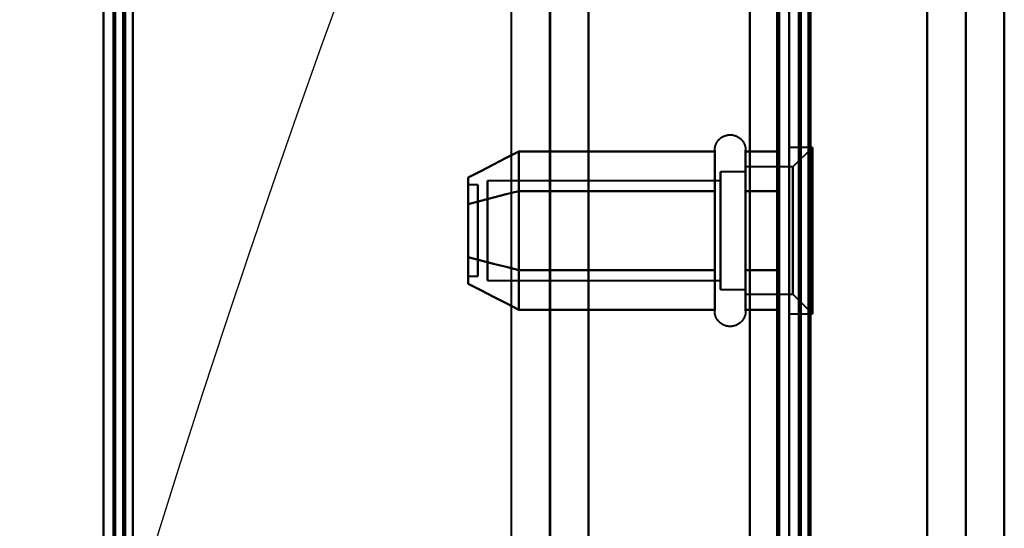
# Model space of a CAD drawing. Header units: millimetres. Extents: x -747 to 747, y -1110 to 610.
# Tile 39 of 93: x -589 to -539, y 182 to 208. Entities that reach past the tile are written whole.
import ezdxf

# ---------------------------------------------------------------- set-up
doc = ezdxf.new("R2010")
doc.units = ezdxf.units.MM
doc.layers.add('G-IMPT', color=8, linetype='Continuous', lineweight=40)

# ---------------------------------------------------------------- blocks, each defined once
blk = doc.blocks.new('NEXA 1000 CALQUES_dwg-755156-Niveau de réf_')
at = {"layer": 'G-IMPT'}
for p, q in [((-585, 369.4), (-585, -331.4)), ((-585, 369.4), (-585, -331.4)), ((-550, -330.9), (-550, 368.9)), ((-562.233, 353), (-562.233, -332)), ((-549.5, 333.9), (-549.5, -330.9)), ((-553.796, 196.155), (-553.796, 202.305)), ((-553.796, 196.155), (-553.796, 202.305)), ((-552.215, 202.305), (-552.215, 196.155)), ((-552.215, 202.305), (-552.215, 196.155)), ((-548.8, 202.455), (-550, 202.455)), ((-548.8, 202.455), (-550, 202.455)), ((-550, 196.08), (-550, 202.455)), ((-550, 200.33), (-550, 202.455)), ((-550, 196.08), (-550, 202.455)), ((-550, 200.33), (-550, 202.455)), ((-550, 202.455), (-550, 193.955)), ((-550, 202.455), (-550, 193.955)), ((-550, 202.455), (-550, 193.955)), ((-550, 202.455), (-550, 193.955)), ((-548.8, 202.455), (-549.8, 201.455)), ((-548.8, 202.455), (-549.8, 201.455)), ((-548.8, 196.08), (-548.8, 202.455)), ((-548.8, 202.455), (-548.8, 196.08)), ((-548.8, 196.08), (-548.8, 202.455)), ((-548.8, 202.455), (-548.8, 196.08)), ((-552.215, 201.205), (-553.5, 201.205)), ((-552.215, 201.205), (-553.5, 201.205)), ((-553.5, 196.705), (-553.5, 201.205)), ((-553.5, 201.205), (-553.5, 195.607)), ((-553.5, 196.705), (-553.5, 201.205)), ((-553.5, 201.205), (-553.5, 195.607)), ((-549.8, 201.455), (-552.215, 201.455)), ((-549.8, 201.455), (-552.215, 201.455)), ((-552.215, 195.39), (-552.215, 201.455)), ((-552.215, 201.455), (-552.215, 196.58)), ((-552.215, 195.39), (-552.215, 201.455)), ((-552.215, 201.455), (-552.215, 196.58)), ((-552.215, 195.607), (-552.215, 201.205)), ((-552.215, 201.205), (-552.215, 195.607)), ((-552.215, 195.607), (-552.215, 201.205)), ((-552.215, 201.205), (-552.215, 195.607)), ((-549.8, 196.58), (-549.8, 201.455)), ((-549.8, 201.455), (-549.8, 196.58)), ((-549.8, 196.58), (-549.8, 201.455)), ((-549.8, 201.455), (-549.8, 196.58)), ((-553.5, 200.753), (-565.389, 200.753)), ((-553.5, 200.753), (-565.389, 200.753)), ((-565.389, 196.931), (-565.389, 200.753)), ((-565.389, 200.753), (-565.389, 196.931)), ((-565.389, 196.931), (-565.389, 200.753)), ((-565.389, 200.753), (-565.389, 196.931)), ((-553.5, 200.803), (-553.5, 196.705)), ((-553.5, 200.803), (-553.5, 196.705)), ((-553.5, 196.931), (-553.5, 200.753)), ((-553.5, 200.753), (-553.5, 196.931)), ((-553.5, 196.931), (-553.5, 200.753)), ((-553.5, 200.753), (-553.5, 196.931)), ((-552.215, 194.955), (-552.215, 201.02)), ((-552.215, 194.955), (-552.215, 201.02)), ((-552.215, 195.205), (-552.215, 200.803)), ((-552.215, 200.803), (-552.215, 195.205)), ((-552.215, 195.205), (-552.215, 200.803)), ((-552.215, 200.803), (-552.215, 195.205)), ((-565.889, 200.535), (-566.389, 200.535)), ((-565.889, 200.535), (-566.389, 200.535)), ((-566.389, 200.535), (-566.389, 196.081)), ((-566.389, 196.081), (-566.389, 200.535)), ((-566.389, 200.535), (-566.389, 196.081)), ((-566.389, 196.081), (-566.389, 200.535)), ((-566.389, 200.329), (-566.389, 195.875)), ((-566.389, 195.875), (-566.389, 200.329)), ((-566.389, 200.329), (-566.389, 195.875)), ((-566.389, 195.875), (-566.389, 200.329)), ((-565.889, 196.081), (-565.889, 200.535)), ((-565.889, 200.535), (-565.889, 196.081)), ((-565.889, 196.081), (-565.889, 200.535)), ((-565.889, 200.535), (-565.889, 196.081)), ((-565.889, 195.875), (-565.889, 200.329)), ((-565.889, 200.329), (-565.889, 195.875)), ((-565.889, 195.875), (-565.889, 200.329)), ((-565.889, 200.329), (-565.889, 195.875)), ((-553.796, 194.654), (-553.796, 200.255)), ((-553.796, 194.654), (-553.796, 200.255)), ((-552.215, 200.255), (-552.215, 194.654)), ((-552.215, 200.255), (-552.215, 194.654)), ((-550, 193.955), (-550, 200.33)), ((-550, 193.955), (-550, 200.33)), ((-548.8, 193.955), (-548.8, 200.33)), ((-548.8, 200.33), (-548.8, 193.955)), ((-548.8, 193.955), (-548.8, 200.33)), ((-548.8, 200.33), (-548.8, 193.955)), ((-553.5, 195.205), (-553.5, 199.705)), ((-553.5, 195.205), (-553.5, 199.705)), ((-552.215, 199.83), (-552.215, 195.39)), ((-552.215, 199.83), (-552.215, 195.39)), ((-549.8, 194.955), (-549.8, 199.83)), ((-549.8, 199.83), (-549.8, 194.955)), ((-549.8, 194.955), (-549.8, 199.83)), ((-549.8, 199.83), (-549.8, 194.955)), ((-565.389, 195.657), (-565.389, 199.479)), ((-565.389, 199.479), (-565.389, 195.657)), ((-565.389, 195.657), (-565.389, 199.479)), ((-565.389, 199.479), (-565.389, 195.657)), ((-553.5, 195.657), (-553.5, 199.479)), ((-553.5, 199.479), (-553.5, 195.657)), ((-553.5, 195.657), (-553.5, 199.479)), ((-553.5, 199.479), (-553.5, 195.657)), ((-553.5, 196.705), (-553.5, 195.205)), ((-553.5, 196.705), (-553.5, 195.205)), ((-552.215, 196.58), (-552.215, 194.955)), ((-552.215, 196.58), (-552.215, 194.955)), ((-553.796, 194.105), (-553.796, 196.155)), ((-553.796, 194.105), (-553.796, 196.155)), ((-552.215, 196.155), (-552.215, 194.105)), ((-552.215, 196.155), (-552.215, 194.105)), ((-566.389, 195.875), (-565.889, 195.875)), ((-566.389, 195.875), (-565.889, 195.875)), ((-565.389, 195.657), (-553.5, 195.657)), ((-565.389, 195.657), (-553.5, 195.657)), ((-553.5, 195.205), (-552.215, 195.205)), ((-553.5, 195.205), (-552.215, 195.205)), ((-552.215, 194.955), (-549.8, 194.955)), ((-552.215, 194.955), (-549.8, 194.955)), ((-549.8, 194.955), (-548.8, 193.955)), ((-549.8, 194.955), (-548.8, 193.955)), ((-550, 193.955), (-548.8, 193.955)), ((-550, 193.955), (-548.8, 193.955))]:
    blk.add_line(p, q, dxfattribs=at)
at = {"layer": 'G-IMPT', "flags": 128}
for points in [[(-585, -331.4), (-585, -156.2), (-585, 19), (-585, 194.2), (-585, 369.4)], [(-585, -331.4), (-585, -156.2), (-585, 19), (-585, 194.2), (-585, 369.4)], [(-585, 369.4), (-585, 194.2), (-585, 19), (-585, -156.2), (-585, -331.4)], [(-585, 369.4), (-585, 194.2), (-585, 19), (-585, -156.2), (-585, -331.4)], [(-585, 369.4), (-585, 194.2), (-585, 19), (-585, -156.2), (-585, -331.4)], [(-585, -331.4), (-585, -156.2), (-585, 19), (-585, 194.2), (-585, 369.4)], [(-585, -331.4), (-585, -156.2), (-585, 19), (-585, 194.2), (-585, 369.4)], [(-585, 369.4), (-585, 194.2), (-585, 19), (-585, -156.2), (-585, -331.4)], [(-584.5, 369.4), (-584.5, 194.2), (-584.5, 19), (-584.5, -156.2), (-584.5, -331.4)], [(-584.5, -331.4), (-584.5, -156.2), (-584.5, 19), (-584.5, 194.2), (-584.5, 369.4)], [(-584.5, 369.4), (-584.5, 194.2), (-584.5, 19), (-584.5, -156.2), (-584.5, -331.4)], [(-584.4, -331.4), (-584.4, -156.2), (-584.4, 19), (-584.4, 194.2), (-584.4, 369.4)], [(-584.4, -331.4), (-584.4, -156.2), (-584.4, 19), (-584.4, 194.2), (-584.4, 369.4)], [(-584.4, 369.4), (-584.4, 194.2), (-584.4, 19), (-584.4, -156.2), (-584.4, -331.4)], [(-584.4, -331.4), (-584.4, -156.2), (-584.4, 19), (-584.4, 194.2), (-584.4, 369.4)], [(-584.4, 369.4), (-584.4, 194.2), (-584.4, 19), (-584.4, -156.2), (-584.4, -331.4)], [(-584.4, 369.4), (-584.4, 194.2), (-584.4, 19), (-584.4, -156.2), (-584.4, -331.4)], [(-584.4, -331.4), (-584.4, -156.2), (-584.4, 19), (-584.4, 194.2), (-584.4, 369.4)], [(-584.4, 369.4), (-584.4, 194.2), (-584.4, 19), (-584.4, -156.2), (-584.4, -331.4)], [(-584.5, -330.9), (-584.5, -155.95), (-584.5, 19), (-584.5, 193.95), (-584.5, 368.9)], [(-584.5, -330.9), (-584.5, -155.95), (-584.5, 19), (-584.5, 193.95), (-584.5, 368.9)], [(-584.5, 368.9), (-584.5, 193.95), (-584.5, 19), (-584.5, -155.95), (-584.5, -330.9)], [(-584.5, 368.9), (-584.5, 193.95), (-584.5, 19), (-584.5, -155.95), (-584.5, -330.9)], [(-584.5, -330.9), (-584.5, -155.95), (-584.5, 19), (-584.5, 193.95), (-584.5, 368.9)], [(-584.5, 368.9), (-584.5, 193.95), (-584.5, 19), (-584.5, -155.95), (-584.5, -330.9)], [(-584, -331), (-584, -156), (-584, 19), (-584, 194), (-584, 369)], [(-584, 369), (-584, 194), (-584, 19), (-584, -156), (-584, -331)], [(-584, 368.9), (-584, 193.95), (-584, 19), (-584, -155.95), (-584, -330.9)], [(-584, -330.9), (-584, -155.95), (-584, 19), (-584, 193.95), (-584, 368.9)], [(-583.9, 368.9), (-583.9, 193.95), (-583.9, 19), (-583.9, -155.95), (-583.9, -330.9)], [(-583.9, -330.9), (-583.9, -155.95), (-583.9, 19), (-583.9, 193.95), (-583.9, 368.9)], [(-583.5, 368.9), (-583.5, 193.95), (-583.5, 19), (-583.5, -155.95), (-583.5, -330.9)], [(-583.5, -330.9), (-583.5, -155.95), (-583.5, 19), (-583.5, 193.95), (-583.5, 368.9)], [(-583.5, 368.9), (-583.5, 193.95), (-583.5, 19), (-583.5, -155.95), (-583.5, -330.9)], [(-583.5, -330.9), (-583.5, -155.95), (-583.5, 19), (-583.5, 193.95), (-583.5, 368.9)], [(-583.5, 368.9), (-583.5, 193.95), (-583.5, 19), (-583.5, -155.95), (-583.5, -330.9)], [(-583.5, -330.9), (-583.5, -155.95), (-583.5, 19), (-583.5, 193.95), (-583.5, 368.9)], [(-583.5, 368.9), (-583.5, 193.95), (-583.5, 19), (-583.5, -155.95), (-583.5, -330.9)], [(-583.5, -330.9), (-583.5, -155.95), (-583.5, 19), (-583.5, 193.95), (-583.5, 368.9)], [(-552, 368.9), (-552, 193.95), (-552, 19), (-552, -155.95), (-552, -330.9)], [(-552, -330.9), (-552, -155.95), (-552, 19), (-552, 193.95), (-552, 368.9)], [(-552, -330.9), (-552, -155.95), (-552, 19), (-552, 193.95), (-552, 368.9)], [(-552, -330.9), (-552, -155.95), (-552, 19), (-552, 193.95), (-552, 368.9)], [(-552, 368.9), (-552, 193.95), (-552, 19), (-552, -155.95), (-552, -330.9)], [(-552, 368.9), (-552, 193.95), (-552, 19), (-552, -155.95), (-552, -330.9)], [(-550.6, -330.9), (-550.6, -155.95), (-550.6, 19), (-550.6, 193.95), (-550.6, 368.9)], [(-550.6, -330.9), (-550.6, -155.95), (-550.6, 19), (-550.6, 193.95), (-550.6, 368.9)], [(-550.6, 368.9), (-550.6, 193.95), (-550.6, 19), (-550.6, -155.95), (-550.6, -330.9)], [(-550.6, -330.9), (-550.6, -155.95), (-550.6, 19), (-550.6, 193.95), (-550.6, 368.9)], [(-550.6, 368.9), (-550.6, 193.95), (-550.6, 19), (-550.6, -155.95), (-550.6, -330.9)], [(-550.6, 368.9), (-550.6, 193.95), (-550.6, 19), (-550.6, -155.95), (-550.6, -330.9)], [(-550.5, 368.9), (-550.5, 193.95), (-550.5, 19), (-550.5, -155.95), (-550.5, -330.9)], [(-550.5, -330.9), (-550.5, -155.95), (-550.5, 19), (-550.5, 193.95), (-550.5, 368.9)], [(-564.172, -332), (-564.172, -160.75), (-564.172, 10.5), (-564.172, 181.75), (-564.172, 353)], [(-562.203, 353), (-562.203, 181.75), (-562.203, 10.5), (-562.203, -160.75), (-562.203, -332)], [(-562.203, -332), (-562.203, -160.75), (-562.203, 10.5), (-562.203, 181.75), (-562.203, 353)], [(-560.233, -332), (-560.233, -160.75), (-560.233, 10.5), (-560.233, 181.75), (-560.233, 353)], [(-560.233, 353), (-560.233, 181.75), (-560.233, 10.5), (-560.233, -160.75), (-560.233, -332)], [(-552, 353), (-552, 181.9), (-552, 10.8), (-552, -160.3), (-552, -331.4)], [(-552, -331.4), (-552, -160.3), (-552, 10.8), (-552, 181.9), (-552, 353)], [(-550, -330.9), (-550, -163.925), (-550, 3.05), (-550, 170.025), (-550, 337)], [(-550, 337), (-550, 170.025), (-550, 3.05), (-550, -163.925), (-550, -330.9)], [(-550, -330.9), (-550, -164.575), (-550, 1.75), (-550, 168.075), (-550, 334.4)], [(-550, 334.4), (-550, 167.95), (-550, 1.5), (-550, -164.95), (-550, -331.4)], [(-550, -331.4), (-550, -164.95), (-550, 1.5), (-550, 167.95), (-550, 334.4)], [(-550, 334.4), (-550, 168.075), (-550, 1.75), (-550, -164.575), (-550, -330.9)], [(-550, 334.4), (-550, 168.075), (-550, 1.75), (-550, -164.575), (-550, -330.9)], [(-550, -330.9), (-550, -164.575), (-550, 1.75), (-550, 168.075), (-550, 334.4)], [(-549.5, -331.4), (-549.5, -164.95), (-549.5, 1.5), (-549.5, 167.95), (-549.5, 334.4)], [(-549.4, -331.4), (-549.4, -164.95), (-549.4, 1.5), (-549.4, 167.95), (-549.4, 334.4)], [(-549.4, 334.4), (-549.4, 167.95), (-549.4, 1.5), (-549.4, -164.95), (-549.4, -331.4)], [(-549.4, 334.4), (-549.4, 167.95), (-549.4, 1.5), (-549.4, -164.95), (-549.4, -331.4)], [(-549.5, -330.9), (-549.5, -164.7), (-549.5, 1.5), (-549.5, 167.7), (-549.5, 333.9)], [(-549.5, 333.9), (-549.5, 167.7), (-549.5, 1.5), (-549.5, -164.7), (-549.5, -330.9)], [(-549.5, -330.9), (-549.5, -164.7), (-549.5, 1.5), (-549.5, 167.7), (-549.5, 333.9)], [(-549.5, 333.9), (-549.5, 167.7), (-549.5, 1.5), (-549.5, -164.7), (-549.5, -330.9)], [(-549.5, 333.9), (-549.5, 167.7), (-549.5, 1.5), (-549.5, -164.7), (-549.5, -330.9)], [(-549.5, -330.9), (-549.5, -164.7), (-549.5, 1.5), (-549.5, 167.7), (-549.5, 333.9)], [(-549, 334), (-549, 167.75), (-549, 1.5), (-549, -164.75), (-549, -331)], [(-549, -331), (-549, -164.75), (-549, 1.5), (-549, 167.75), (-549, 334)], [(-549, 333.9), (-549, 167.7), (-549, 1.5), (-549, -164.7), (-549, -330.9)], [(-549, -330.9), (-549, -164.7), (-549, 1.5), (-549, 167.7), (-549, 333.9)], [(-548.9, -330.9), (-548.9, -164.7), (-548.9, 1.5), (-548.9, 167.7), (-548.9, 333.9)], [(-548.9, 333.9), (-548.9, 167.7), (-548.9, 1.5), (-548.9, -164.7), (-548.9, -330.9)], [(-540.978, -310.836), (-540.978, -150.168), (-540.978, 10.5), (-540.978, 171.168), (-540.978, 331.836)], [(-540.978, 331.836), (-540.978, 171.168), (-540.978, 10.5), (-540.978, -150.168), (-540.978, -310.836)], [(-542.947, 331.775), (-542.947, 171.138), (-542.947, 10.5), (-542.947, -150.138), (-542.947, -310.775)], [(-542.947, -310.775), (-542.947, -150.138), (-542.947, 10.5), (-542.947, 171.138), (-542.947, 331.775)], [(-539.008, -310.775), (-539.008, -150.138), (-539.008, 10.5), (-539.008, 171.138), (-539.008, 331.775)], [(-539.008, 331.775), (-539.008, 171.138), (-539.008, 10.5), (-539.008, -150.138), (-539.008, -310.775)], [(-553.796, 202.305), (-553.795, 202.337), (-553.793, 202.368), (-553.79, 202.4), (-553.786, 202.431), (-553.78, 202.462), (-553.773, 202.493), (-553.765, 202.523), (-553.756, 202.554), (-553.745, 202.583), (-553.733, 202.613), (-553.72, 202.642), (-553.706, 202.67), (-553.691, 202.698), (-553.675, 202.725), (-553.658, 202.751), (-553.639, 202.777), (-553.62, 202.802), (-553.6, 202.826), (-553.578, 202.849), (-553.556, 202.872), (-553.533, 202.894), (-553.509, 202.914), (-553.484, 202.934), (-553.459, 202.952), (-553.432, 202.97), (-553.405, 202.987), (-553.378, 203.002), (-553.35, 203.016), (-553.321, 203.03), (-553.292, 203.042), (-553.262, 203.052), (-553.232, 203.062), (-553.201, 203.071), (-553.171, 203.078), (-553.14, 203.084), (-553.108, 203.089), (-553.077, 203.092), (-553.045, 203.094), (-553.014, 203.095), (-552.982, 203.095), (-552.951, 203.093), (-552.919, 203.091), (-552.888, 203.087), (-552.857, 203.081), (-552.826, 203.075), (-552.795, 203.067), (-552.765, 203.058), (-552.735, 203.048), (-552.705, 203.036), (-552.676, 203.024), (-552.648, 203.01), (-552.62, 202.995), (-552.593, 202.979), (-552.566, 202.962), (-552.54, 202.944), (-552.515, 202.925), (-552.491, 202.905), (-552.467, 202.884), (-552.444, 202.862), (-552.422, 202.839), (-552.402, 202.815), (-552.382, 202.791), (-552.363, 202.765), (-552.345, 202.739), (-552.328, 202.712), (-552.312, 202.685), (-552.298, 202.657), (-552.284, 202.628), (-552.272, 202.599), (-552.261, 202.57), (-552.251, 202.54), (-552.242, 202.509), (-552.234, 202.479), (-552.228, 202.448), (-552.223, 202.416), (-552.219, 202.385), (-552.216, 202.354), (-552.215, 202.322), (-552.215, 202.305)], [(-553.796, 202.305), (-553.795, 202.337), (-553.793, 202.368), (-553.79, 202.4), (-553.786, 202.431), (-553.78, 202.462), (-553.773, 202.493), (-553.765, 202.523), (-553.756, 202.554), (-553.745, 202.583), (-553.733, 202.613), (-553.72, 202.642), (-553.706, 202.67), (-553.691, 202.698), (-553.675, 202.725), (-553.658, 202.751), (-553.639, 202.777), (-553.62, 202.802), (-553.6, 202.826), (-553.578, 202.849), (-553.556, 202.872), (-553.533, 202.894), (-553.509, 202.914), (-553.484, 202.934), (-553.459, 202.952), (-553.432, 202.97), (-553.405, 202.987), (-553.378, 203.002), (-553.35, 203.016), (-553.321, 203.03), (-553.292, 203.042), (-553.262, 203.052), (-553.232, 203.062), (-553.201, 203.071), (-553.171, 203.078), (-553.14, 203.084), (-553.108, 203.089), (-553.077, 203.092), (-553.045, 203.094), (-553.014, 203.095), (-552.982, 203.095), (-552.951, 203.093), (-552.919, 203.091), (-552.888, 203.087), (-552.857, 203.081), (-552.826, 203.075), (-552.795, 203.067), (-552.765, 203.058), (-552.735, 203.048), (-552.705, 203.036), (-552.676, 203.024), (-552.648, 203.01), (-552.62, 202.995), (-552.593, 202.979), (-552.566, 202.962), (-552.54, 202.944), (-552.515, 202.925), (-552.491, 202.905), (-552.467, 202.884), (-552.444, 202.862), (-552.422, 202.839), (-552.402, 202.815), (-552.382, 202.791), (-552.363, 202.765), (-552.345, 202.739), (-552.328, 202.712), (-552.312, 202.685), (-552.298, 202.657), (-552.284, 202.628), (-552.272, 202.599), (-552.261, 202.57), (-552.251, 202.54), (-552.242, 202.509), (-552.234, 202.479), (-552.228, 202.448), (-552.223, 202.416), (-552.219, 202.385), (-552.216, 202.354), (-552.215, 202.322), (-552.215, 202.305)], [(-566.389, 200.914), (-565.741, 201.247), (-565.092, 201.58), (-564.444, 201.913), (-563.796, 202.246)], [(-563.796, 202.246), (-564.444, 201.913), (-565.092, 201.58), (-565.741, 201.247), (-566.389, 200.914)], [(-566.389, 200.914), (-565.741, 201.247), (-565.092, 201.58), (-564.444, 201.913), (-563.796, 202.246)], [(-563.796, 202.246), (-564.444, 201.913), (-565.092, 201.58), (-565.741, 201.247), (-566.389, 200.914)], [(-563.796, 202.246), (-563.796, 201.741), (-563.796, 201.236), (-563.796, 200.731), (-563.796, 200.226)], [(-563.796, 200.226), (-563.796, 200.731), (-563.796, 201.236), (-563.796, 201.741), (-563.796, 202.246)], [(-563.796, 200.226), (-563.796, 200.731), (-563.796, 201.236), (-563.796, 201.741), (-563.796, 202.246)], [(-563.796, 202.246), (-561.296, 202.246), (-558.796, 202.246), (-556.296, 202.246), (-553.796, 202.246)], [(-563.796, 202.246), (-563.796, 201.741), (-563.796, 201.236), (-563.796, 200.731), (-563.796, 200.226)], [(-553.796, 202.246), (-556.296, 202.246), (-558.796, 202.246), (-561.296, 202.246), (-563.796, 202.246)], [(-563.796, 202.246), (-563.796, 201.741), (-563.796, 201.236), (-563.796, 200.731), (-563.796, 200.226)], [(-563.796, 200.226), (-563.796, 200.731), (-563.796, 201.236), (-563.796, 201.741), (-563.796, 202.246)], [(-563.796, 200.226), (-563.796, 200.731), (-563.796, 201.236), (-563.796, 201.741), (-563.796, 202.246)], [(-563.796, 202.246), (-561.296, 202.246), (-558.796, 202.246), (-556.296, 202.246), (-553.796, 202.246)], [(-563.796, 202.246), (-563.796, 201.741), (-563.796, 201.236), (-563.796, 200.731), (-563.796, 200.226)], [(-553.796, 202.246), (-556.296, 202.246), (-558.796, 202.246), (-561.296, 202.246), (-563.796, 202.246)], [(-553.796, 202.305), (-553.796, 202.302), (-553.796, 202.292), (-553.796, 202.275), (-553.796, 202.253), (-553.796, 202.223), (-553.796, 202.187), (-553.796, 202.145), (-553.796, 202.097), (-553.796, 202.042), (-553.796, 201.981), (-553.796, 201.914), (-553.796, 201.842), (-553.796, 201.763), (-553.796, 201.679), (-553.796, 201.589), (-553.796, 201.494), (-553.796, 201.393), (-553.796, 201.287), (-553.796, 201.177), (-553.796, 201.061), (-553.796, 200.942), (-553.796, 200.817), (-553.796, 200.689), (-553.796, 200.556), (-553.796, 200.42), (-553.796, 200.28), (-553.796, 200.255)], [(-553.796, 196.155), (-553.796, 196.299), (-553.796, 196.445), (-553.796, 196.595), (-553.796, 196.747), (-553.796, 196.901), (-553.796, 197.058), (-553.796, 197.216), (-553.796, 197.376), (-553.796, 197.537), (-553.796, 197.699), (-553.796, 197.863), (-553.796, 198.026), (-553.796, 198.19), (-553.796, 198.354), (-553.796, 198.518), (-553.796, 198.681), (-553.796, 198.844), (-553.796, 199.005), (-553.796, 199.165), (-553.796, 199.324), (-553.796, 199.481), (-553.796, 199.635), (-553.796, 199.788), (-553.796, 199.938), (-553.796, 200.085), (-553.796, 200.229), (-553.796, 200.37), (-553.796, 200.508), (-553.796, 200.642), (-553.796, 200.771), (-553.796, 200.897), (-553.796, 201.019), (-553.796, 201.136), (-553.796, 201.248), (-553.796, 201.356), (-553.796, 201.458), (-553.796, 201.555), (-553.796, 201.647), (-553.796, 201.733), (-553.796, 201.814), (-553.796, 201.889), (-553.796, 201.958), (-553.796, 202.021), (-553.796, 202.078), (-553.796, 202.129), (-553.796, 202.173), (-553.796, 202.211), (-553.796, 202.243), (-553.796, 202.268), (-553.796, 202.287), (-553.796, 202.299), (-553.796, 202.305), (-553.796, 202.305)], [(-553.796, 202.305), (-553.796, 202.302), (-553.796, 202.292), (-553.796, 202.275), (-553.796, 202.253), (-553.796, 202.223), (-553.796, 202.187), (-553.796, 202.145), (-553.796, 202.097), (-553.796, 202.042), (-553.796, 201.981), (-553.796, 201.914), (-553.796, 201.842), (-553.796, 201.763), (-553.796, 201.679), (-553.796, 201.589), (-553.796, 201.494), (-553.796, 201.393), (-553.796, 201.287), (-553.796, 201.177), (-553.796, 201.061), (-553.796, 200.942), (-553.796, 200.817), (-553.796, 200.689), (-553.796, 200.556), (-553.796, 200.42), (-553.796, 200.28), (-553.796, 200.255)], [(-553.796, 196.155), (-553.796, 196.299), (-553.796, 196.445), (-553.796, 196.595), (-553.796, 196.747), (-553.796, 196.901), (-553.796, 197.058), (-553.796, 197.216), (-553.796, 197.376), (-553.796, 197.537), (-553.796, 197.699), (-553.796, 197.863), (-553.796, 198.026), (-553.796, 198.19), (-553.796, 198.354), (-553.796, 198.518), (-553.796, 198.681), (-553.796, 198.844), (-553.796, 199.005), (-553.796, 199.165), (-553.796, 199.324), (-553.796, 199.481), (-553.796, 199.635), (-553.796, 199.788), (-553.796, 199.938), (-553.796, 200.085), (-553.796, 200.229), (-553.796, 200.37), (-553.796, 200.508), (-553.796, 200.642), (-553.796, 200.771), (-553.796, 200.897), (-553.796, 201.019), (-553.796, 201.136), (-553.796, 201.248), (-553.796, 201.356), (-553.796, 201.458), (-553.796, 201.555), (-553.796, 201.647), (-553.796, 201.733), (-553.796, 201.814), (-553.796, 201.889), (-553.796, 201.958), (-553.796, 202.021), (-553.796, 202.078), (-553.796, 202.129), (-553.796, 202.173), (-553.796, 202.211), (-553.796, 202.243), (-553.796, 202.268), (-553.796, 202.287), (-553.796, 202.299), (-553.796, 202.305), (-553.796, 202.305)], [(-553.796, 202.246), (-553.796, 201.741), (-553.796, 201.236), (-553.796, 200.731), (-553.796, 200.226)], [(-553.796, 200.226), (-553.796, 200.731), (-553.796, 201.236), (-553.796, 201.741), (-553.796, 202.246)], [(-553.796, 202.246), (-553.796, 201.741), (-553.796, 201.236), (-553.796, 200.731), (-553.796, 200.226)], [(-553.796, 200.226), (-553.796, 200.731), (-553.796, 201.236), (-553.796, 201.741), (-553.796, 202.246)], [(-552.215, 202.305), (-552.215, 202.302), (-552.215, 202.292), (-552.215, 202.275), (-552.215, 202.253), (-552.215, 202.223), (-552.215, 202.187), (-552.215, 202.145), (-552.215, 202.097), (-552.215, 202.042), (-552.215, 201.981), (-552.215, 201.914), (-552.215, 201.842), (-552.215, 201.763), (-552.215, 201.679), (-552.215, 201.589), (-552.215, 201.494), (-552.215, 201.393), (-552.215, 201.287), (-552.215, 201.177), (-552.215, 201.061), (-552.215, 200.942), (-552.215, 200.817), (-552.215, 200.689), (-552.215, 200.556), (-552.215, 200.42), (-552.215, 200.28), (-552.215, 200.137), (-552.215, 199.991), (-552.215, 199.842), (-552.215, 199.691), (-552.215, 199.537), (-552.215, 199.38), (-552.215, 199.222), (-552.215, 199.063), (-552.215, 198.902), (-552.215, 198.74), (-552.215, 198.577), (-552.215, 198.413), (-552.215, 198.249), (-552.215, 198.085), (-552.215, 197.921), (-552.215, 197.758), (-552.215, 197.595), (-552.215, 197.434), (-552.215, 197.273), (-552.215, 197.114), (-552.215, 196.957), (-552.215, 196.802), (-552.215, 196.649), (-552.215, 196.499), (-552.215, 196.351), (-552.215, 196.206), (-552.215, 196.155)], [(-552.215, 200.255), (-552.215, 200.395), (-552.215, 200.532), (-552.215, 200.665), (-552.215, 200.794), (-552.215, 200.919), (-552.215, 201.04), (-552.215, 201.156), (-552.215, 201.268), (-552.215, 201.374), (-552.215, 201.476), (-552.215, 201.572), (-552.215, 201.663), (-552.215, 201.748), (-552.215, 201.828), (-552.215, 201.902), (-552.215, 201.97), (-552.215, 202.032), (-552.215, 202.087), (-552.215, 202.137), (-552.215, 202.18), (-552.215, 202.217), (-552.215, 202.248), (-552.215, 202.272), (-552.215, 202.289), (-552.215, 202.3), (-552.215, 202.305)], [(-552.215, 202.305), (-552.215, 202.302), (-552.215, 202.292), (-552.215, 202.275), (-552.215, 202.253), (-552.215, 202.223), (-552.215, 202.187), (-552.215, 202.145), (-552.215, 202.097), (-552.215, 202.042), (-552.215, 201.981), (-552.215, 201.914), (-552.215, 201.842), (-552.215, 201.763), (-552.215, 201.679), (-552.215, 201.589), (-552.215, 201.494), (-552.215, 201.393), (-552.215, 201.287), (-552.215, 201.177), (-552.215, 201.061), (-552.215, 200.942), (-552.215, 200.817), (-552.215, 200.689), (-552.215, 200.556), (-552.215, 200.42), (-552.215, 200.28), (-552.215, 200.137), (-552.215, 199.991), (-552.215, 199.842), (-552.215, 199.691), (-552.215, 199.537), (-552.215, 199.38), (-552.215, 199.222), (-552.215, 199.063), (-552.215, 198.902), (-552.215, 198.74), (-552.215, 198.577), (-552.215, 198.413), (-552.215, 198.249), (-552.215, 198.085), (-552.215, 197.921), (-552.215, 197.758), (-552.215, 197.595), (-552.215, 197.434), (-552.215, 197.273), (-552.215, 197.114), (-552.215, 196.957), (-552.215, 196.802), (-552.215, 196.649), (-552.215, 196.499), (-552.215, 196.351), (-552.215, 196.206), (-552.215, 196.155)], [(-552.215, 200.255), (-552.215, 200.395), (-552.215, 200.532), (-552.215, 200.665), (-552.215, 200.794), (-552.215, 200.919), (-552.215, 201.04), (-552.215, 201.156), (-552.215, 201.268), (-552.215, 201.374), (-552.215, 201.476), (-552.215, 201.572), (-552.215, 201.663), (-552.215, 201.748), (-552.215, 201.828), (-552.215, 201.902), (-552.215, 201.97), (-552.215, 202.032), (-552.215, 202.087), (-552.215, 202.137), (-552.215, 202.18), (-552.215, 202.217), (-552.215, 202.248), (-552.215, 202.272), (-552.215, 202.289), (-552.215, 202.3), (-552.215, 202.305)], [(-552.215, 200.226), (-552.215, 200.731), (-552.215, 201.236), (-552.215, 201.741), (-552.215, 202.246)], [(-552.215, 202.246), (-551.786, 202.246), (-551.357, 202.246), (-550.929, 202.246), (-550.5, 202.246)], [(-550.5, 202.246), (-550.929, 202.246), (-551.357, 202.246), (-551.786, 202.246), (-552.215, 202.246)], [(-552.215, 202.246), (-552.215, 201.741), (-552.215, 201.236), (-552.215, 200.731), (-552.215, 200.226)], [(-552.215, 200.226), (-552.215, 200.731), (-552.215, 201.236), (-552.215, 201.741), (-552.215, 202.246)], [(-552.215, 202.246), (-551.786, 202.246), (-551.357, 202.246), (-550.929, 202.246), (-550.5, 202.246)], [(-550.5, 202.246), (-550.929, 202.246), (-551.357, 202.246), (-551.786, 202.246), (-552.215, 202.246)], [(-552.215, 202.246), (-552.215, 201.741), (-552.215, 201.236), (-552.215, 200.731), (-552.215, 200.226)], [(-550.5, 202.246), (-550.5, 201.741), (-550.5, 201.236), (-550.5, 200.731), (-550.5, 200.226)], [(-550.5, 200.226), (-550.5, 200.731), (-550.5, 201.236), (-550.5, 201.741), (-550.5, 202.246)], [(-550.5, 202.246), (-550.5, 201.741), (-550.5, 201.236), (-550.5, 200.731), (-550.5, 200.226)], [(-550.5, 200.226), (-550.5, 200.731), (-550.5, 201.236), (-550.5, 201.741), (-550.5, 202.246)], [(-550.5, 202.246), (-550.5, 201.741), (-550.5, 201.236), (-550.5, 200.731), (-550.5, 200.226)], [(-550.5, 200.226), (-550.5, 200.731), (-550.5, 201.236), (-550.5, 201.741), (-550.5, 202.246)], [(-550.5, 202.246), (-550.5, 201.741), (-550.5, 201.236), (-550.5, 200.731), (-550.5, 200.226)], [(-550.5, 200.226), (-550.5, 200.731), (-550.5, 201.236), (-550.5, 201.741), (-550.5, 202.246)], [(-566.389, 199.559), (-565.741, 199.726), (-565.092, 199.893), (-564.444, 200.059), (-563.796, 200.226)], [(-563.796, 200.226), (-564.444, 200.059), (-565.092, 199.893), (-565.741, 199.726), (-566.389, 199.559)], [(-566.389, 199.559), (-565.741, 199.726), (-565.092, 199.893), (-564.444, 200.059), (-563.796, 200.226)], [(-563.796, 200.226), (-564.444, 200.059), (-565.092, 199.893), (-565.741, 199.726), (-566.389, 199.559)], [(-566.389, 199.559), (-565.741, 199.726), (-565.092, 199.893), (-564.444, 200.059), (-563.796, 200.226)], [(-563.796, 200.226), (-564.444, 200.059), (-565.092, 199.893), (-565.741, 199.726), (-566.389, 199.559)], [(-566.389, 199.559), (-565.741, 199.726), (-565.092, 199.893), (-564.444, 200.059), (-563.796, 200.226)], [(-563.796, 200.226), (-564.444, 200.059), (-565.092, 199.893), (-565.741, 199.726), (-566.389, 199.559)], [(-563.796, 200.226), (-563.796, 199.215), (-563.796, 198.205), (-563.796, 197.195), (-563.796, 196.184)], [(-563.796, 196.184), (-563.796, 197.195), (-563.796, 198.205), (-563.796, 199.215), (-563.796, 200.226)], [(-563.796, 196.184), (-563.796, 197.195), (-563.796, 198.205), (-563.796, 199.215), (-563.796, 200.226)], [(-563.796, 200.226), (-561.296, 200.226), (-558.796, 200.226), (-556.296, 200.226), (-553.796, 200.226)], [(-553.796, 200.226), (-556.296, 200.226), (-558.796, 200.226), (-561.296, 200.226), (-563.796, 200.226)], [(-563.796, 200.226), (-561.296, 200.226), (-558.796, 200.226), (-556.296, 200.226), (-553.796, 200.226)], [(-563.796, 200.226), (-563.796, 199.215), (-563.796, 198.205), (-563.796, 197.195), (-563.796, 196.184)], [(-553.796, 200.226), (-556.296, 200.226), (-558.796, 200.226), (-561.296, 200.226), (-563.796, 200.226)], [(-563.796, 200.226), (-563.796, 199.215), (-563.796, 198.205), (-563.796, 197.195), (-563.796, 196.184)], [(-563.796, 196.184), (-563.796, 197.195), (-563.796, 198.205), (-563.796, 199.215), (-563.796, 200.226)], [(-563.796, 196.184), (-563.796, 197.195), (-563.796, 198.205), (-563.796, 199.215), (-563.796, 200.226)], [(-563.796, 200.226), (-561.296, 200.226), (-558.796, 200.226), (-556.296, 200.226), (-553.796, 200.226)], [(-553.796, 200.226), (-556.296, 200.226), (-558.796, 200.226), (-561.296, 200.226), (-563.796, 200.226)], [(-563.796, 200.226), (-561.296, 200.226), (-558.796, 200.226), (-556.296, 200.226), (-553.796, 200.226)], [(-563.796, 200.226), (-563.796, 199.215), (-563.796, 198.205), (-563.796, 197.195), (-563.796, 196.184)], [(-553.796, 200.226), (-556.296, 200.226), (-558.796, 200.226), (-561.296, 200.226), (-563.796, 200.226)], [(-553.796, 200.255), (-553.796, 200.111), (-553.796, 199.965), (-553.796, 199.815), (-553.796, 199.663), (-553.796, 199.509), (-553.796, 199.352), (-553.796, 199.194), (-553.796, 199.034), (-553.796, 198.873), (-553.796, 198.71), (-553.796, 198.547), (-553.796, 198.384), (-553.796, 198.22), (-553.796, 198.056), (-553.796, 197.892), (-553.796, 197.729), (-553.796, 197.566), (-553.796, 197.405), (-553.796, 197.245), (-553.796, 197.086), (-553.796, 196.929), (-553.796, 196.774), (-553.796, 196.622), (-553.796, 196.472), (-553.796, 196.325), (-553.796, 196.181), (-553.796, 196.04), (-553.796, 195.902), (-553.796, 195.768), (-553.796, 195.638), (-553.796, 195.513), (-553.796, 195.391), (-553.796, 195.274), (-553.796, 195.162), (-553.796, 195.054), (-553.796, 194.952), (-553.796, 194.855), (-553.796, 194.763), (-553.796, 194.677), (-553.796, 194.596), (-553.796, 194.521), (-553.796, 194.452), (-553.796, 194.389), (-553.796, 194.332), (-553.796, 194.281), (-553.796, 194.237), (-553.796, 194.199), (-553.796, 194.167), (-553.796, 194.142), (-553.796, 194.123), (-553.796, 194.111), (-553.796, 194.105), (-553.796, 194.105)], [(-553.796, 200.255), (-553.796, 200.111), (-553.796, 199.965), (-553.796, 199.815), (-553.796, 199.663), (-553.796, 199.509), (-553.796, 199.352), (-553.796, 199.194), (-553.796, 199.034), (-553.796, 198.873), (-553.796, 198.71), (-553.796, 198.547), (-553.796, 198.384), (-553.796, 198.22), (-553.796, 198.056), (-553.796, 197.892), (-553.796, 197.729), (-553.796, 197.566), (-553.796, 197.405), (-553.796, 197.245), (-553.796, 197.086), (-553.796, 196.929), (-553.796, 196.774), (-553.796, 196.622), (-553.796, 196.472), (-553.796, 196.325), (-553.796, 196.181), (-553.796, 196.04), (-553.796, 195.902), (-553.796, 195.768), (-553.796, 195.638), (-553.796, 195.513), (-553.796, 195.391), (-553.796, 195.274), (-553.796, 195.162), (-553.796, 195.054), (-553.796, 194.952), (-553.796, 194.855), (-553.796, 194.763), (-553.796, 194.677), (-553.796, 194.596), (-553.796, 194.521), (-553.796, 194.452), (-553.796, 194.389), (-553.796, 194.332), (-553.796, 194.281), (-553.796, 194.237), (-553.796, 194.199), (-553.796, 194.167), (-553.796, 194.142), (-553.796, 194.123), (-553.796, 194.111), (-553.796, 194.105), (-553.796, 194.105)], [(-553.796, 200.226), (-553.796, 199.215), (-553.796, 198.205), (-553.796, 197.195), (-553.796, 196.184)], [(-553.796, 196.184), (-553.796, 197.195), (-553.796, 198.205), (-553.796, 199.215), (-553.796, 200.226)], [(-553.796, 200.226), (-553.796, 199.215), (-553.796, 198.205), (-553.796, 197.195), (-553.796, 196.184)], [(-553.796, 196.184), (-553.796, 197.195), (-553.796, 198.205), (-553.796, 199.215), (-553.796, 200.226)], [(-552.215, 194.105), (-552.215, 194.108), (-552.215, 194.118), (-552.215, 194.134), (-552.215, 194.157), (-552.215, 194.187), (-552.215, 194.222), (-552.215, 194.265), (-552.215, 194.313), (-552.215, 194.368), (-552.215, 194.429), (-552.215, 194.495), (-552.215, 194.568), (-552.215, 194.647), (-552.215, 194.731), (-552.215, 194.821), (-552.215, 194.916), (-552.215, 195.017), (-552.215, 195.123), (-552.215, 195.233), (-552.215, 195.348), (-552.215, 195.468), (-552.215, 195.593), (-552.215, 195.721), (-552.215, 195.853), (-552.215, 195.99), (-552.215, 196.129), (-552.215, 196.272), (-552.215, 196.419), (-552.215, 196.568), (-552.215, 196.719), (-552.215, 196.873), (-552.215, 197.029), (-552.215, 197.187), (-552.215, 197.347), (-552.215, 197.508), (-552.215, 197.67), (-552.215, 197.833), (-552.215, 197.997), (-552.215, 198.161), (-552.215, 198.325), (-552.215, 198.488), (-552.215, 198.652), (-552.215, 198.814), (-552.215, 198.976), (-552.215, 199.136), (-552.215, 199.295), (-552.215, 199.453), (-552.215, 199.608), (-552.215, 199.761), (-552.215, 199.911), (-552.215, 200.059), (-552.215, 200.204), (-552.215, 200.255)], [(-552.215, 194.105), (-552.215, 194.108), (-552.215, 194.118), (-552.215, 194.134), (-552.215, 194.157), (-552.215, 194.187), (-552.215, 194.222), (-552.215, 194.265), (-552.215, 194.313), (-552.215, 194.368), (-552.215, 194.429), (-552.215, 194.495), (-552.215, 194.568), (-552.215, 194.647), (-552.215, 194.731), (-552.215, 194.821), (-552.215, 194.916), (-552.215, 195.017), (-552.215, 195.123), (-552.215, 195.233), (-552.215, 195.348), (-552.215, 195.468), (-552.215, 195.593), (-552.215, 195.721), (-552.215, 195.853), (-552.215, 195.99), (-552.215, 196.129), (-552.215, 196.272), (-552.215, 196.419), (-552.215, 196.568), (-552.215, 196.719), (-552.215, 196.873), (-552.215, 197.029), (-552.215, 197.187), (-552.215, 197.347), (-552.215, 197.508), (-552.215, 197.67), (-552.215, 197.833), (-552.215, 197.997), (-552.215, 198.161), (-552.215, 198.325), (-552.215, 198.488), (-552.215, 198.652), (-552.215, 198.814), (-552.215, 198.976), (-552.215, 199.136), (-552.215, 199.295), (-552.215, 199.453), (-552.215, 199.608), (-552.215, 199.761), (-552.215, 199.911), (-552.215, 200.059), (-552.215, 200.204), (-552.215, 200.255)], [(-550.5, 200.226), (-550.929, 200.226), (-551.357, 200.226), (-551.786, 200.226), (-552.215, 200.226)], [(-552.215, 200.226), (-551.786, 200.226), (-551.357, 200.226), (-550.929, 200.226), (-550.5, 200.226)], [(-550.5, 200.226), (-550.929, 200.226), (-551.357, 200.226), (-551.786, 200.226), (-552.215, 200.226)], [(-552.215, 200.226), (-552.215, 199.215), (-552.215, 198.205), (-552.215, 197.195), (-552.215, 196.184)], [(-552.215, 196.184), (-552.215, 197.195), (-552.215, 198.205), (-552.215, 199.215), (-552.215, 200.226)], [(-552.215, 200.226), (-551.786, 200.226), (-551.357, 200.226), (-550.929, 200.226), (-550.5, 200.226)], [(-550.5, 200.226), (-550.929, 200.226), (-551.357, 200.226), (-551.786, 200.226), (-552.215, 200.226)], [(-552.215, 200.226), (-551.786, 200.226), (-551.357, 200.226), (-550.929, 200.226), (-550.5, 200.226)], [(-550.5, 200.226), (-550.929, 200.226), (-551.357, 200.226), (-551.786, 200.226), (-552.215, 200.226)], [(-552.215, 200.226), (-552.215, 199.215), (-552.215, 198.205), (-552.215, 197.195), (-552.215, 196.184)], [(-552.215, 196.184), (-552.215, 197.195), (-552.215, 198.205), (-552.215, 199.215), (-552.215, 200.226)], [(-552.215, 200.226), (-551.786, 200.226), (-551.357, 200.226), (-550.929, 200.226), (-550.5, 200.226)], [(-550.5, 200.226), (-550.5, 199.215), (-550.5, 198.205), (-550.5, 197.195), (-550.5, 196.184)], [(-550.5, 196.184), (-550.5, 197.195), (-550.5, 198.205), (-550.5, 199.215), (-550.5, 200.226)], [(-550.5, 200.226), (-550.5, 199.215), (-550.5, 198.205), (-550.5, 197.195), (-550.5, 196.184)], [(-550.5, 196.184), (-550.5, 197.195), (-550.5, 198.205), (-550.5, 199.215), (-550.5, 200.226)], [(-550.5, 196.184), (-550.5, 197.195), (-550.5, 198.205), (-550.5, 199.215), (-550.5, 200.226)], [(-550.5, 200.226), (-550.5, 199.215), (-550.5, 198.205), (-550.5, 197.195), (-550.5, 196.184)], [(-550.5, 196.184), (-550.5, 197.195), (-550.5, 198.205), (-550.5, 199.215), (-550.5, 200.226)], [(-550.5, 200.226), (-550.5, 199.215), (-550.5, 198.205), (-550.5, 197.195), (-550.5, 196.184)], [(-563.796, 196.184), (-564.444, 196.351), (-565.092, 196.517), (-565.741, 196.684), (-566.389, 196.85)], [(-566.389, 196.85), (-565.741, 196.684), (-565.092, 196.517), (-564.444, 196.351), (-563.796, 196.184)], [(-563.796, 196.184), (-564.444, 196.351), (-565.092, 196.517), (-565.741, 196.684), (-566.389, 196.85)], [(-566.389, 196.85), (-565.741, 196.684), (-565.092, 196.517), (-564.444, 196.351), (-563.796, 196.184)], [(-563.796, 196.184), (-564.444, 196.351), (-565.092, 196.517), (-565.741, 196.684), (-566.389, 196.85)], [(-566.389, 196.85), (-565.741, 196.684), (-565.092, 196.517), (-564.444, 196.351), (-563.796, 196.184)], [(-563.796, 196.184), (-564.444, 196.351), (-565.092, 196.517), (-565.741, 196.684), (-566.389, 196.85)], [(-566.389, 196.85), (-565.741, 196.684), (-565.092, 196.517), (-564.444, 196.351), (-563.796, 196.184)], [(-563.796, 194.163), (-563.796, 194.669), (-563.796, 195.174), (-563.796, 195.679), (-563.796, 196.184)], [(-563.796, 196.184), (-563.796, 195.679), (-563.796, 195.174), (-563.796, 194.669), (-563.796, 194.163)], [(-563.796, 194.163), (-563.796, 194.669), (-563.796, 195.174), (-563.796, 195.679), (-563.796, 196.184)], [(-563.796, 196.184), (-561.296, 196.184), (-558.796, 196.184), (-556.296, 196.184), (-553.796, 196.184)], [(-553.796, 196.184), (-556.296, 196.184), (-558.796, 196.184), (-561.296, 196.184), (-563.796, 196.184)], [(-563.796, 196.184), (-561.296, 196.184), (-558.796, 196.184), (-556.296, 196.184), (-553.796, 196.184)], [(-563.796, 196.184), (-563.796, 195.679), (-563.796, 195.174), (-563.796, 194.669), (-563.796, 194.163)], [(-553.796, 196.184), (-556.296, 196.184), (-558.796, 196.184), (-561.296, 196.184), (-563.796, 196.184)], [(-563.796, 194.163), (-563.796, 194.669), (-563.796, 195.174), (-563.796, 195.679), (-563.796, 196.184)], [(-563.796, 196.184), (-563.796, 195.679), (-563.796, 195.174), (-563.796, 194.669), (-563.796, 194.163)], [(-563.796, 194.163), (-563.796, 194.669), (-563.796, 195.174), (-563.796, 195.679), (-563.796, 196.184)], [(-563.796, 196.184), (-561.296, 196.184), (-558.796, 196.184), (-556.296, 196.184), (-553.796, 196.184)], [(-553.796, 196.184), (-556.296, 196.184), (-558.796, 196.184), (-561.296, 196.184), (-563.796, 196.184)], [(-563.796, 196.184), (-561.296, 196.184), (-558.796, 196.184), (-556.296, 196.184), (-553.796, 196.184)], [(-563.796, 196.184), (-563.796, 195.679), (-563.796, 195.174), (-563.796, 194.669), (-563.796, 194.163)], [(-553.796, 196.184), (-556.296, 196.184), (-558.796, 196.184), (-561.296, 196.184), (-563.796, 196.184)], [(-553.796, 196.184), (-553.796, 195.679), (-553.796, 195.174), (-553.796, 194.669), (-553.796, 194.163)], [(-553.796, 194.163), (-553.796, 194.669), (-553.796, 195.174), (-553.796, 195.679), (-553.796, 196.184)], [(-553.796, 196.184), (-553.796, 195.679), (-553.796, 195.174), (-553.796, 194.669), (-553.796, 194.163)], [(-553.796, 194.163), (-553.796, 194.669), (-553.796, 195.174), (-553.796, 195.679), (-553.796, 196.184)], [(-553.796, 194.105), (-553.796, 194.108), (-553.796, 194.118), (-553.796, 194.134), (-553.796, 194.157), (-553.796, 194.187), (-553.796, 194.222), (-553.796, 194.265), (-553.796, 194.313), (-553.796, 194.368), (-553.796, 194.429), (-553.796, 194.495), (-553.796, 194.568), (-553.796, 194.647), (-553.796, 194.731), (-553.796, 194.821), (-553.796, 194.916), (-553.796, 195.017), (-553.796, 195.123), (-553.796, 195.233), (-553.796, 195.348), (-553.796, 195.468), (-553.796, 195.593), (-553.796, 195.721), (-553.796, 195.853), (-553.796, 195.99), (-553.796, 196.129), (-553.796, 196.155)], [(-553.796, 194.105), (-553.796, 194.108), (-553.796, 194.118), (-553.796, 194.134), (-553.796, 194.157), (-553.796, 194.187), (-553.796, 194.222), (-553.796, 194.265), (-553.796, 194.313), (-553.796, 194.368), (-553.796, 194.429), (-553.796, 194.495), (-553.796, 194.568), (-553.796, 194.647), (-553.796, 194.731), (-553.796, 194.821), (-553.796, 194.916), (-553.796, 195.017), (-553.796, 195.123), (-553.796, 195.233), (-553.796, 195.348), (-553.796, 195.468), (-553.796, 195.593), (-553.796, 195.721), (-553.796, 195.853), (-553.796, 195.99), (-553.796, 196.129), (-553.796, 196.155)], [(-552.215, 196.184), (-551.786, 196.184), (-551.357, 196.184), (-550.929, 196.184), (-550.5, 196.184)], [(-550.5, 196.184), (-550.929, 196.184), (-551.357, 196.184), (-551.786, 196.184), (-552.215, 196.184)], [(-552.215, 196.184), (-552.215, 195.679), (-552.215, 195.174), (-552.215, 194.669), (-552.215, 194.163)], [(-552.215, 194.163), (-552.215, 194.669), (-552.215, 195.174), (-552.215, 195.679), (-552.215, 196.184)], [(-552.215, 196.184), (-551.786, 196.184), (-551.357, 196.184), (-550.929, 196.184), (-550.5, 196.184)], [(-550.5, 196.184), (-550.929, 196.184), (-551.357, 196.184), (-551.786, 196.184), (-552.215, 196.184)], [(-552.215, 196.184), (-551.786, 196.184), (-551.357, 196.184), (-550.929, 196.184), (-550.5, 196.184)], [(-550.5, 196.184), (-550.929, 196.184), (-551.357, 196.184), (-551.786, 196.184), (-552.215, 196.184)], [(-552.215, 196.184), (-552.215, 195.679), (-552.215, 195.174), (-552.215, 194.669), (-552.215, 194.163)], [(-552.215, 194.163), (-552.215, 194.669), (-552.215, 195.174), (-552.215, 195.679), (-552.215, 196.184)], [(-552.215, 196.184), (-551.786, 196.184), (-551.357, 196.184), (-550.929, 196.184), (-550.5, 196.184)], [(-550.5, 196.184), (-550.929, 196.184), (-551.357, 196.184), (-551.786, 196.184), (-552.215, 196.184)], [(-552.215, 196.155), (-552.215, 196.015), (-552.215, 195.878), (-552.215, 195.745), (-552.215, 195.615), (-552.215, 195.49), (-552.215, 195.37), (-552.215, 195.254), (-552.215, 195.142), (-552.215, 195.036), (-552.215, 194.934), (-552.215, 194.838), (-552.215, 194.747), (-552.215, 194.662), (-552.215, 194.582), (-552.215, 194.508), (-552.215, 194.44), (-552.215, 194.378), (-552.215, 194.322), (-552.215, 194.273), (-552.215, 194.23), (-552.215, 194.193), (-552.215, 194.162), (-552.215, 194.138), (-552.215, 194.121), (-552.215, 194.109), (-552.215, 194.105)], [(-552.215, 196.155), (-552.215, 196.015), (-552.215, 195.878), (-552.215, 195.745), (-552.215, 195.615), (-552.215, 195.49), (-552.215, 195.37), (-552.215, 195.254), (-552.215, 195.142), (-552.215, 195.036), (-552.215, 194.934), (-552.215, 194.838), (-552.215, 194.747), (-552.215, 194.662), (-552.215, 194.582), (-552.215, 194.508), (-552.215, 194.44), (-552.215, 194.378), (-552.215, 194.322), (-552.215, 194.273), (-552.215, 194.23), (-552.215, 194.193), (-552.215, 194.162), (-552.215, 194.138), (-552.215, 194.121), (-552.215, 194.109), (-552.215, 194.105)], [(-550.5, 196.184), (-550.5, 195.679), (-550.5, 195.174), (-550.5, 194.669), (-550.5, 194.163)], [(-550.5, 194.163), (-550.5, 194.669), (-550.5, 195.174), (-550.5, 195.679), (-550.5, 196.184)], [(-550.5, 196.184), (-550.5, 195.679), (-550.5, 195.174), (-550.5, 194.669), (-550.5, 194.163)], [(-550.5, 194.163), (-550.5, 194.669), (-550.5, 195.174), (-550.5, 195.679), (-550.5, 196.184)], [(-550.5, 194.163), (-550.5, 194.669), (-550.5, 195.174), (-550.5, 195.679), (-550.5, 196.184)], [(-550.5, 196.184), (-550.5, 195.679), (-550.5, 195.174), (-550.5, 194.669), (-550.5, 194.163)], [(-550.5, 194.163), (-550.5, 194.669), (-550.5, 195.174), (-550.5, 195.679), (-550.5, 196.184)], [(-550.5, 196.184), (-550.5, 195.679), (-550.5, 195.174), (-550.5, 194.669), (-550.5, 194.163)], [(-566.389, 195.496), (-565.741, 195.163), (-565.092, 194.83), (-564.444, 194.497), (-563.796, 194.163)], [(-563.796, 194.163), (-564.444, 194.497), (-565.092, 194.83), (-565.741, 195.163), (-566.389, 195.496)], [(-566.389, 195.496), (-565.741, 195.163), (-565.092, 194.83), (-564.444, 194.497), (-563.796, 194.163)], [(-563.796, 194.163), (-564.444, 194.497), (-565.092, 194.83), (-565.741, 195.163), (-566.389, 195.496)], [(-553.796, 194.163), (-556.296, 194.163), (-558.796, 194.163), (-561.296, 194.163), (-563.796, 194.163)], [(-563.796, 194.163), (-561.296, 194.163), (-558.796, 194.163), (-556.296, 194.163), (-553.796, 194.163)], [(-553.796, 194.163), (-556.296, 194.163), (-558.796, 194.163), (-561.296, 194.163), (-563.796, 194.163)], [(-563.796, 194.163), (-561.296, 194.163), (-558.796, 194.163), (-556.296, 194.163), (-553.796, 194.163)], [(-552.215, 194.105), (-552.215, 194.073), (-552.217, 194.042), (-552.221, 194.01), (-552.225, 193.979), (-552.231, 193.948), (-552.238, 193.917), (-552.246, 193.886), (-552.255, 193.856), (-552.266, 193.826), (-552.277, 193.797), (-552.29, 193.768), (-552.304, 193.74), (-552.319, 193.712), (-552.336, 193.685), (-552.353, 193.659), (-552.371, 193.633), (-552.391, 193.608), (-552.411, 193.584), (-552.432, 193.56), (-552.455, 193.538), (-552.478, 193.516), (-552.502, 193.496), (-552.526, 193.476), (-552.552, 193.457), (-552.578, 193.44), (-552.605, 193.423), (-552.633, 193.408), (-552.661, 193.393), (-552.69, 193.38), (-552.719, 193.368), (-552.749, 193.357), (-552.779, 193.348), (-552.809, 193.339), (-552.84, 193.332), (-552.871, 193.326), (-552.902, 193.321), (-552.934, 193.318), (-552.965, 193.316), (-552.997, 193.315), (-553.028, 193.315), (-553.06, 193.316), (-553.091, 193.319), (-553.123, 193.323), (-553.154, 193.329), (-553.185, 193.335), (-553.216, 193.343), (-553.246, 193.352), (-553.276, 193.362), (-553.305, 193.374), (-553.334, 193.386), (-553.363, 193.4), (-553.391, 193.415), (-553.418, 193.431), (-553.445, 193.448), (-553.47, 193.466), (-553.496, 193.485), (-553.52, 193.505), (-553.544, 193.526), (-553.566, 193.548), (-553.588, 193.571), (-553.609, 193.595), (-553.629, 193.619), (-553.648, 193.645), (-553.666, 193.671), (-553.683, 193.697), (-553.698, 193.725), (-553.713, 193.753), (-553.727, 193.781), (-553.739, 193.811), (-553.75, 193.84), (-553.76, 193.87), (-553.769, 193.901), (-553.776, 193.931), (-553.783, 193.962), (-553.788, 193.993), (-553.792, 194.025), (-553.794, 194.056), (-553.796, 194.088), (-553.796, 194.105)], [(-552.215, 194.105), (-552.215, 194.073), (-552.217, 194.042), (-552.221, 194.01), (-552.225, 193.979), (-552.231, 193.948), (-552.238, 193.917), (-552.246, 193.886), (-552.255, 193.856), (-552.266, 193.826), (-552.277, 193.797), (-552.29, 193.768), (-552.304, 193.74), (-552.319, 193.712), (-552.336, 193.685), (-552.353, 193.659), (-552.371, 193.633), (-552.391, 193.608), (-552.411, 193.584), (-552.432, 193.56), (-552.455, 193.538), (-552.478, 193.516), (-552.502, 193.496), (-552.526, 193.476), (-552.552, 193.457), (-552.578, 193.44), (-552.605, 193.423), (-552.633, 193.408), (-552.661, 193.393), (-552.69, 193.38), (-552.719, 193.368), (-552.749, 193.357), (-552.779, 193.348), (-552.809, 193.339), (-552.84, 193.332), (-552.871, 193.326), (-552.902, 193.321), (-552.934, 193.318), (-552.965, 193.316), (-552.997, 193.315), (-553.028, 193.315), (-553.06, 193.316), (-553.091, 193.319), (-553.123, 193.323), (-553.154, 193.329), (-553.185, 193.335), (-553.216, 193.343), (-553.246, 193.352), (-553.276, 193.362), (-553.305, 193.374), (-553.334, 193.386), (-553.363, 193.4), (-553.391, 193.415), (-553.418, 193.431), (-553.445, 193.448), (-553.47, 193.466), (-553.496, 193.485), (-553.52, 193.505), (-553.544, 193.526), (-553.566, 193.548), (-553.588, 193.571), (-553.609, 193.595), (-553.629, 193.619), (-553.648, 193.645), (-553.666, 193.671), (-553.683, 193.697), (-553.698, 193.725), (-553.713, 193.753), (-553.727, 193.781), (-553.739, 193.811), (-553.75, 193.84), (-553.76, 193.87), (-553.769, 193.901), (-553.776, 193.931), (-553.783, 193.962), (-553.788, 193.993), (-553.792, 194.025), (-553.794, 194.056), (-553.796, 194.088), (-553.796, 194.105)], [(-552.215, 194.163), (-551.786, 194.163), (-551.357, 194.163), (-550.929, 194.163), (-550.5, 194.163)], [(-550.5, 194.163), (-550.929, 194.163), (-551.357, 194.163), (-551.786, 194.163), (-552.215, 194.163)], [(-552.215, 194.163), (-551.786, 194.163), (-551.357, 194.163), (-550.929, 194.163), (-550.5, 194.163)], [(-550.5, 194.163), (-550.929, 194.163), (-551.357, 194.163), (-551.786, 194.163), (-552.215, 194.163)]]:
    blk.add_lwpolyline(points, dxfattribs=at)
at = {"layer": 'G-IMPT'}
for points in [[(-566.389, 199.559), (-566.389, 199.943), (-566.389, 200.571), (-566.389, 200.864), (-566.389, 200.914)], [(-566.389, 200.914), (-566.389, 200.864), (-566.389, 200.571), (-566.389, 199.944), (-566.389, 199.559)], [(-566.389, 199.559), (-566.389, 199.938), (-566.389, 200.572), (-566.389, 200.868), (-566.389, 200.914)], [(-566.389, 200.914), (-566.389, 200.868), (-566.389, 200.572), (-566.389, 199.938), (-566.389, 199.559)], [(-566.389, 199.559), (-566.389, 199.943), (-566.389, 200.571), (-566.389, 200.864), (-566.389, 200.914)], [(-566.389, 200.914), (-566.389, 200.864), (-566.389, 200.571), (-566.389, 199.944), (-566.389, 199.559)], [(-566.389, 199.559), (-566.389, 199.938), (-566.389, 200.572), (-566.389, 200.868), (-566.389, 200.914)], [(-566.389, 200.914), (-566.389, 200.868), (-566.389, 200.572), (-566.389, 199.938), (-566.389, 199.559)], [(-566.389, 196.85), (-566.389, 197.284), (-566.389, 198.205), (-566.389, 199.126), (-566.389, 199.559)], [(-566.389, 199.559), (-566.389, 199.126), (-566.389, 198.205), (-566.389, 197.284), (-566.389, 196.85)], [(-566.389, 196.85), (-566.389, 197.276), (-566.389, 198.205), (-566.389, 199.135), (-566.389, 199.559)], [(-566.389, 199.559), (-566.389, 199.134), (-566.389, 198.205), (-566.389, 197.275), (-566.389, 196.85)], [(-566.389, 196.85), (-566.389, 197.284), (-566.389, 198.205), (-566.389, 199.126), (-566.389, 199.559)], [(-566.389, 199.559), (-566.389, 199.126), (-566.389, 198.205), (-566.389, 197.284), (-566.389, 196.85)], [(-566.389, 196.85), (-566.389, 197.276), (-566.389, 198.205), (-566.389, 199.135), (-566.389, 199.559)], [(-566.389, 199.559), (-566.389, 199.134), (-566.389, 198.205), (-566.389, 197.275), (-566.389, 196.85)], [(-566.389, 196.85), (-566.389, 196.466), (-566.389, 195.839), (-566.389, 195.546), (-566.389, 195.496)], [(-566.389, 195.496), (-566.389, 195.546), (-566.389, 195.839), (-566.389, 196.466), (-566.389, 196.85)], [(-566.389, 196.85), (-566.389, 196.472), (-566.389, 195.838), (-566.389, 195.542), (-566.389, 195.496)], [(-566.389, 195.496), (-566.389, 195.542), (-566.389, 195.838), (-566.389, 196.472), (-566.389, 196.85)], [(-566.389, 196.85), (-566.389, 196.466), (-566.389, 195.839), (-566.389, 195.546), (-566.389, 195.496)], [(-566.389, 195.496), (-566.389, 195.546), (-566.389, 195.839), (-566.389, 196.466), (-566.389, 196.85)], [(-566.389, 196.85), (-566.389, 196.472), (-566.389, 195.838), (-566.389, 195.542), (-566.389, 195.496)], [(-566.389, 195.496), (-566.389, 195.542), (-566.389, 195.838), (-566.389, 196.472), (-566.389, 196.85)]]:
    blk.add_open_spline(points, degree=3, dxfattribs=at)

msp = doc.modelspace()

# ---------------------------------------------------------------- linework, layer by layer
at = {"color": 94, "lineweight": 30}
msp.add_circle((0, 0.5), 609.6, dxfattribs=at)

# ---------------------------------------------------------------- block references
at = {"layer": 'G-IMPT'}
msp.add_blockref('NEXA 1000 CALQUES_dwg-755156-Niveau de réf_', (0, -1), dxfattribs=at)

doc.saveas('drawing.dxf')
